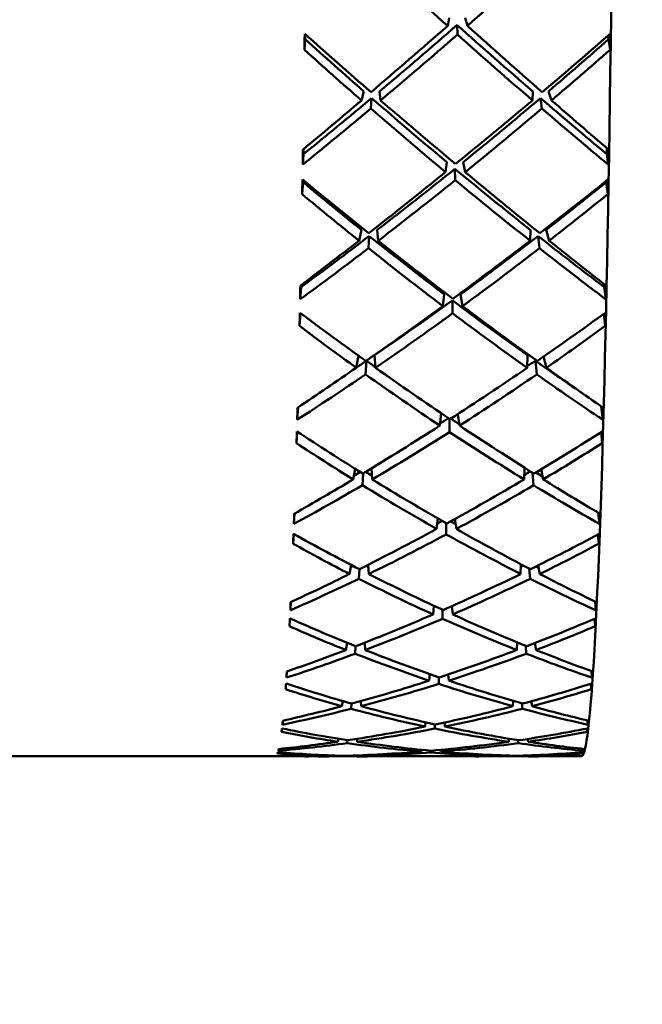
# Model space of a CAD drawing. Header units: inches. Extents: x 0.1 to 33.9, y 0.6 to 21.4.
# Tile 24 of 82: x 12.612 to 12.791, y 10.532 to 10.815. Entities that reach past the tile are written whole.
import ezdxf

# ---------------------------------------------------------------- set-up
doc = ezdxf.new("R2010")
doc.units = ezdxf.units.IN
doc.header["$MEASUREMENT"] = 0
doc.layers.add('Dimension (ANSI)', color=7, linetype='Continuous', lineweight=25)
doc.layers.add('Visible (ANSI)', color=7, linetype='Continuous', lineweight=50)
doc.styles.add('Note Text (ANSI)', font='tahoma.ttf')
doc.dimstyles.new('Default (ANSI)', dxfattribs={"dimtxt": 0.12, "dimasz": 0.098425, "dimexe": 0.125, "dimexo": 0.0625, "dimgap": 0.031496, "dimtad": 0, "dimtih": 1, "dimtoh": 1, "dimrnd": 1e-08, "dimzin": 4, "dimdsep": 46, "dimtxsty": 'Note Text (ANSI)', "dimcen": 0.09, "dimdle": 0.393701, "dimclrd": 256, "dimclre": 256, "dimclrt": 256, "dimadec": 0, "dimazin": 1, "dimtfac": 1, "dimtofl": 0, "dimtmove": 0, "dimatfit": 3, "dimfxl": 1, "dimtolj": 1, "dimtzin": 4, "dimlwd": -1, "dimlwe": -1, "dimarcsym": 0})

# ---------------------------------------------------------------- blocks, each defined once
blk = doc.blocks.new('*D7')
at = {"layer": 'Defpoints', "color": 0, "transparency": 16777216}
for p in [(9.9454, 11.55637), (17.62616, 11.55637), (17.81611, 5.63787)]:
    blk.add_point(p, dxfattribs=at)
at = {"layer": 'Dimension (ANSI)', "transparency": 16777216}
for p, q in [((10.0079, 11.55637), (17.75116, 11.55637)), ((17.62616, 11.45795), (17.62616, 8.69112)), ((17.62616, 5.7363), (17.62616, 8.50313))]:
    blk.add_line(p, q, dxfattribs=at)
for points in [[(17.60975, 11.45795), (17.64256, 11.45795), (17.62616, 11.55637)], [(17.60975, 5.7363), (17.64256, 5.7363), (17.62616, 5.63787)]]:
    blk.add_solid(points, dxfattribs=at)
at = {"layer": 'Dimension (ANSI)', "transparency": 16777216, "insert": (17.47465, 8.65962), "char_height": 0.12, "attachment_point": 1, "style": 'Note Text (ANSI)'}
blk.add_mtext('\\A1;5.92', dxfattribs=at)
blk = doc.blocks.new('*D8')
at = {"layer": 'Defpoints', "color": 0, "transparency": 16777216}
for p in [(9.9454, 11.55637), (18.50004, 11.55637), (16.92524, 4.57587)]:
    blk.add_point(p, dxfattribs=at)
at = {"layer": 'Dimension (ANSI)', "transparency": 16777216}
for p, q in [((10.0079, 11.55637), (18.62504, 11.55637)), ((18.50004, 11.45795), (18.50004, 8.16036)), ((18.50004, 4.6743), (18.50004, 7.97189)), ((16.98774, 4.57587), (18.62504, 4.57587))]:
    blk.add_line(p, q, dxfattribs=at)
for points in [[(18.48364, 11.45795), (18.51645, 11.45795), (18.50004, 11.55637)], [(18.48364, 4.6743), (18.51645, 4.6743), (18.50004, 4.57587)]]:
    blk.add_solid(points, dxfattribs=at)
at = {"layer": 'Dimension (ANSI)', "transparency": 16777216, "insert": (18.34632, 8.12886), "char_height": 0.12, "attachment_point": 1, "style": 'Note Text (ANSI)'}
blk.add_mtext('\\A1;6.98', dxfattribs=at)

msp = doc.modelspace()

# ---------------------------------------------------------------- linework, layer by layer
at = {"layer": 'Visible (ANSI)'}
for p, q in [((12.7351, 10.81506), (12.73471, 10.81275)), ((12.73741, 10.813), (12.73751, 10.81025)), ((12.73977, 10.81506), (12.74037, 10.81275)), ((12.69383, 10.80889), (12.69357, 10.8059)), ((12.78088, 10.80889), (12.78133, 10.8059)), ((12.71066, 10.79394), (12.70996, 10.79135)), ((12.71517, 10.79394), (12.71546, 10.79135)), ((12.75904, 10.79135), (12.75911, 10.79394)), ((12.76454, 10.79135), (12.76363, 10.79394)), ((12.71265, 10.789), (12.71287, 10.79201)), ((12.76135, 10.79201), (12.76177, 10.789)), ((12.69337, 10.77593), (12.69312, 10.7729)), ((12.78035, 10.77593), (12.78079, 10.7729)), ((12.73449, 10.77361), (12.73409, 10.77075)), ((12.73915, 10.77361), (12.73975, 10.77075)), ((12.73679, 10.7717), (12.73688, 10.76844)), ((12.6932, 10.7679), (12.69293, 10.76442)), ((12.78025, 10.7679), (12.78069, 10.76442)), ((12.70998, 10.75414), (12.70927, 10.75104)), ((12.7145, 10.75414), (12.71477, 10.75104)), ((12.75835, 10.75104), (12.75844, 10.75414)), ((12.76386, 10.75104), (12.76295, 10.75414)), ((12.71196, 10.74888), (12.71219, 10.75237)), ((12.76067, 10.75237), (12.76108, 10.74888)), ((12.69264, 10.73773), (12.69238, 10.73423)), ((12.77962, 10.73773), (12.78006, 10.73423)), ((12.73375, 10.73562), (12.73335, 10.73228)), ((12.73605, 10.73389), (12.73613, 10.73018)), ((12.73842, 10.73562), (12.739, 10.73228)), ((12.69243, 10.73024), (12.69217, 10.72655)), ((12.77954, 10.73003), (12.77993, 10.72655)), ((12.70916, 10.71798), (12.70847, 10.71455)), ((12.71116, 10.71263), (12.7114, 10.71655)), ((12.71371, 10.71812), (12.71397, 10.71455)), ((12.75755, 10.71455), (12.75765, 10.71812)), ((12.75988, 10.71655), (12.76027, 10.71263)), ((12.76305, 10.71455), (12.76225, 10.71779)), ((12.69178, 10.70319), (12.69153, 10.69964)), ((12.7788, 10.70344), (12.77921, 10.69964)), ((12.73288, 10.70146), (12.73249, 10.69793)), ((12.7352, 10.6999), (12.73527, 10.69609)), ((12.73764, 10.70126), (12.73815, 10.69793)), ((12.69152, 10.69617), (12.6913, 10.69291)), ((12.77875, 10.696), (12.77905, 10.69291)), ((12.70813, 10.68553), (12.70756, 10.68247)), ((12.71286, 10.68567), (12.71307, 10.68247)), ((12.75664, 10.68247), (12.75673, 10.68587)), ((12.76215, 10.68247), (12.76151, 10.68537)), ((12.71025, 10.68081), (12.71045, 10.6842)), ((12.75904, 10.68441), (12.75936, 10.68081)), ((12.69078, 10.67269), (12.69058, 10.6697)), ((12.73185, 10.67129), (12.73154, 10.66824)), ((12.73681, 10.67113), (12.7372, 10.66824)), ((12.77795, 10.67288), (12.77826, 10.6697)), ((12.73427, 10.66991), (12.73431, 10.66669)), ((12.69051, 10.66679), (12.69033, 10.66401)), ((12.77785, 10.66665), (12.77809, 10.66401)), ((12.70701, 10.6579), (12.70657, 10.6553)), ((12.71192, 10.65798), (12.71207, 10.6553)), ((12.75565, 10.6553), (12.75572, 10.65813)), ((12.75812, 10.65687), (12.75836, 10.65393)), ((12.76115, 10.6553), (12.76066, 10.65777)), ((12.70924, 10.65393), (12.7094, 10.65671)), ((12.68971, 10.64726), (12.68955, 10.64487)), ((12.73075, 10.64619), (12.7305, 10.6437)), ((12.73587, 10.64606), (12.73616, 10.6437)), ((12.77701, 10.6474), (12.77722, 10.64487)), ((12.73324, 10.64503), (12.73327, 10.64245)), ((12.77686, 10.64244), (12.77704, 10.64031)), ((12.70584, 10.63554), (12.70549, 10.63347)), ((12.70817, 10.63241), (12.70829, 10.63455)), ((12.71089, 10.63557), (12.711, 10.63347)), ((12.75457, 10.63347), (12.75464, 10.63568)), ((12.75711, 10.63467), (12.75728, 10.63241)), ((12.76008, 10.63347), (12.75971, 10.63544)), ((12.68856, 10.62731), (12.68845, 10.62554)), ((12.72958, 10.62655), (12.7294, 10.62467)), ((12.73215, 10.62566), (12.73216, 10.62375)), ((12.73485, 10.62646), (12.73505, 10.62467)), ((12.77597, 10.62741), (12.77612, 10.62554)), ((12.77581, 10.62376), (12.77592, 10.62219)), ((12.7046, 10.61881), (12.70436, 10.61733)), ((12.70703, 10.6166), (12.70712, 10.61809)), ((12.7098, 10.6188), (12.70987, 10.61733)), ((12.75344, 10.61733), (12.75349, 10.61888)), ((12.75604, 10.61815), (12.75615, 10.6166)), ((12.75895, 10.61733), (12.7587, 10.61874)), ((12.72836, 10.61269), (12.72825, 10.61147)), ((12.731, 10.6121), (12.73101, 10.61089)), ((12.73378, 10.61263), (12.7339, 10.61147)), ((12.77488, 10.61322), (12.77497, 10.61202)), ((12.77469, 10.6109), (12.77476, 10.60993)), ((12.70333, 10.60796), (12.70319, 10.60712)), ((12.70586, 10.60673), (12.70591, 10.60755)), ((12.70866, 10.60794), (12.70869, 10.60712)), ((12.75227, 10.60712), (12.7523, 10.60799)), ((12.75492, 10.60756), (12.75497, 10.60673)), ((12.75778, 10.60712), (12.75764, 10.60792)), ((12.70202, 10.60317), (12.702, 10.60301)), ((12.70467, 10.60296), (12.70467, 10.60308)), ((12.7075, 10.60316), (12.7075, 10.60301)), ((12.72711, 10.60482), (12.72706, 10.6043)), ((12.72982, 10.60456), (12.72982, 10.60407)), ((12.73267, 10.60479), (12.73272, 10.6043)), ((12.75108, 10.60301), (12.75109, 10.60317)), ((12.75377, 10.60308), (12.75378, 10.60296)), ((12.75658, 10.60301), (12.75656, 10.60316)), ((12.77355, 10.60408), (12.77358, 10.60372)), ((12.77375, 10.60505), (12.77379, 10.60452)), ((12.60198, 10.60293), (12.6937, 10.60293)), ((12.69908, 10.60293), (12.70993, 10.60293)), ((12.71552, 10.60293), (12.74266, 10.60293)), ((12.74825, 10.60293), (12.7591, 10.60293)), ((12.76449, 10.60293), (12.77312, 10.60293))]:
    msp.add_line(p, q, dxfattribs=at)
for centre, major_axis, ratio, start_param, end_param in [((12.77312, 10.99387), (0, 0.39094), 0.024389, 3.141593, 6.283185), ((12.76491, 10.99387), (0.37222, -0.37603), 0.287383, 4.861166, 4.916947), ((12.69327, 10.99387), (0.38096, 0.37275), 0.309449, 4.536994, 4.592775), ((12.76491, 10.99387), (0.38852, 0.3827), 0.205528, 4.380596, 4.436377), ((12.69327, 10.99387), (0.37609, 0.36798), 0.309449, 4.474162, 4.530949), ((12.76491, 10.99387), (0.36746, -0.37122), 0.287383, 4.922992, 4.979779), ((12.69327, 10.99387), (0.38291, -0.38467), 0.182184, 5.014699, 5.070479), ((12.71239, 10.99387), (-0.01561, -0.39094), 0.032961, 5.202101, 5.215298), ((12.69327, 10.99387), (0.37654, -0.37957), 0.248608, 4.95899, 5.008086), ((12.71239, 10.99387), (-0.01541, -0.38594), 0.032961, 5.209478, 5.213542), ((12.69327, 10.99387), (0.38096, 0.37275), 0.309449, 4.474162, 4.529762), ((12.76491, 10.99387), (0.37222, -0.37603), 0.287383, 4.924179, 4.979779), ((12.76491, 10.99387), (0.3841, 0.37681), 0.271208, 4.444619, 4.493715), ((12.74579, 10.99387), (0.0155, -0.38594), 0.081662, 1.06768, 1.071033), ((12.74579, 10.99387), (0.0157, -0.39094), 0.081662, 1.065923, 1.079121), ((12.76491, 10.99387), (0.35877, -0.36398), 0.35775, 4.873204, 4.91791), ((12.69327, 10.99387), (0.36959, 0.35968), 0.378659, 4.538914, 4.583621), ((12.76491, 10.99387), (0.36342, -0.36869), 0.35775, 4.874961, 4.91791), ((12.69327, 10.99387), (0.37438, 0.36434), 0.378659, 4.538914, 4.581864), ((12.76491, 10.99387), (0.38852, 0.3827), 0.205528, 4.330595, 4.373545), ((12.69327, 10.99387), (0.37609, 0.36798), 0.309449, 4.418641, 4.4683), ((12.76491, 10.99387), (0.35877, -0.36398), 0.35775, 4.923773, 4.980742), ((12.69327, 10.99387), (0.37654, -0.37957), 0.248608, 5.015138, 5.070737), ((12.76491, 10.99387), (0.3841, 0.37681), 0.271208, 4.381968, 4.437568), ((12.69327, 10.99387), (0.36959, 0.35968), 0.378659, 4.476083, 4.533052), ((12.76491, 10.99387), (0.36746, -0.37122), 0.287383, 4.985641, 5.0353), ((12.69327, 10.99387), (0.38291, -0.38467), 0.182184, 5.077531, 5.12048), ((12.69327, 10.99387), (0.38096, 0.37275), 0.309449, 4.418015, 4.467111), ((12.76491, 10.99387), (0.36342, -0.36869), 0.35775, 4.924962, 4.980742), ((12.69327, 10.99387), (0.37438, 0.36434), 0.378659, 4.476083, 4.531863), ((12.76491, 10.99387), (0.37222, -0.37603), 0.287383, 4.98683, 5.035926), ((12.71239, 10.99387), (-0.01268, -0.39094), 0.037522, 5.301098, 5.314296), ((12.71239, 10.99387), (-0.01252, -0.38594), 0.037522, 5.309156, 5.31367), ((12.74579, 10.99387), (0.01259, -0.38594), 0.086249, 0.967918, 0.973204), ((12.74579, 10.99387), (0.01276, -0.39094), 0.086249, 0.967292, 0.98049), ((12.76491, 10.99387), (0.3841, 0.37681), 0.271208, 4.318955, 4.374736), ((12.69327, 10.99387), (0.36959, 0.35968), 0.378659, 4.413251, 4.470037), ((12.76491, 10.99387), (0.35877, -0.36398), 0.35775, 4.986788, 5.043574), ((12.69327, 10.99387), (0.37654, -0.37957), 0.248608, 5.07797, 5.13375), ((12.71239, 10.99387), (-0.0183, -0.39094), 0.027501, 5.327735, 5.340933), ((12.69327, 10.99387), (0.36862, -0.37303), 0.317352, 5.022566, 5.071663), ((12.71239, 10.99387), (-0.01807, -0.38594), 0.027501, 5.337334, 5.339177), ((12.76491, 10.99387), (0.34855, -0.35542), 0.43158, 4.937518, 4.982224), ((12.69327, 10.99387), (0.37438, 0.36434), 0.378659, 4.413251, 4.46885), ((12.76491, 10.99387), (0.36342, -0.36869), 0.35775, 4.987975, 5.043574), ((12.76491, 10.99387), (0.37829, 0.36932), 0.338955, 4.383397, 4.432494), ((12.69327, 10.99387), (-0.36183, -0.34975), 0.451011, 1.337158, 1.381864), ((12.74579, 10.99387), (0.01816, -0.38594), 0.076172, 0.941712, 0.942783), ((12.74579, 10.99387), (0.01839, -0.39094), 0.076172, 0.939956, 0.953153), ((12.76491, 10.99387), (0.35306, -0.36003), 0.43158, 4.939274, 4.982224), ((12.69327, 10.99387), (-0.36652, -0.35428), 0.451011, 1.337158, 1.380108), ((12.76491, 10.99387), (0.3841, 0.37681), 0.271208, 4.268954, 4.311904), ((12.69327, 10.99387), (0.36959, 0.35968), 0.378659, 4.357729, 4.407389), ((12.76491, 10.99387), (0.34855, -0.35542), 0.43158, 4.988086, 5.045055), ((12.69327, 10.99387), (0.36862, -0.37303), 0.317352, 5.078714, 5.134313), ((12.76491, 10.99387), (0.37829, 0.36932), 0.338955, 4.320747, 4.376346), ((12.69327, 10.99387), (-0.36183, -0.34975), 0.451011, 1.274326, 1.331296), ((12.76491, 10.99387), (0.35877, -0.36398), 0.35775, 5.049436, 5.099096), ((12.69327, 10.99387), (0.37654, -0.37957), 0.248608, 5.140801, 5.183751), ((12.69327, 10.99387), (0.37438, 0.36434), 0.378659, 4.357103, 4.4062), ((12.76491, 10.99387), (0.35306, -0.36003), 0.43158, 4.989275, 5.045055), ((12.69327, 10.99387), (-0.36652, -0.35428), 0.451011, 1.274326, 1.330107), ((12.76491, 10.99387), (0.36342, -0.36869), 0.35775, 5.050625, 5.099722), ((12.71239, 10.99387), (-0.01561, -0.39094), 0.032961, 5.426862, 5.440059), ((12.71239, 10.99387), (-0.01541, -0.38594), 0.032961, 5.437545, 5.439434), ((12.74579, 10.99387), (0.0155, -0.38594), 0.081662, 0.841788, 0.844531), ((12.74579, 10.99387), (0.0157, -0.39094), 0.081662, 0.841163, 0.85436), ((12.69327, 10.99387), (-0.36183, -0.34975), 0.451011, 1.211494, 1.268281), ((12.76491, 10.99387), (0.34855, -0.35542), 0.43158, 5.051101, 5.107887), ((12.71239, 10.99387), (-0.0207, -0.39094), 0.021229, 5.453236, 5.466433), ((12.69327, 10.99387), (-0.35915, 0.36511), 0.389112, 1.944968, 1.994064), ((12.76491, 10.99387), (0.37829, 0.36932), 0.338955, 4.257734, 4.313514), ((12.69327, 10.99387), (0.36862, -0.37303), 0.317352, 5.141546, 5.197326), ((12.76491, 10.99387), (0.37114, 0.36021), 0.409426, 4.32277, 4.371866), ((12.74579, 10.99387), (0.02079, -0.39094), 0.069871, 0.81416, 0.827358), ((12.69327, 10.99387), (-0.36652, -0.35428), 0.451011, 1.211494, 1.267094), ((12.76491, 10.99387), (0.35306, -0.36003), 0.43158, 5.052288, 5.107887), ((12.76491, 10.99387), (0.3411, -0.35015), 0.50976, 5.004397, 5.047347), ((12.69327, 10.99387), (-0.35755, -0.34247), 0.527332, 1.278184, 1.321134), ((12.69327, 10.99387), (-0.36183, -0.34975), 0.451011, 1.198217, 1.205632), ((12.76491, 10.99387), (0.33674, -0.34567), 0.50976, 5.053209, 5.060018), ((12.69327, 10.99387), (-0.35297, -0.33809), 0.527332, 1.266385, 1.272322), ((12.76491, 10.99387), (0.34855, -0.35542), 0.43158, 5.11375, 5.150916), ((12.76491, 10.99387), (0.37829, 0.36932), 0.338955, 4.207733, 4.250682), ((12.69327, 10.99387), (-0.35915, 0.36511), 0.389112, 2.001115, 2.056714), ((12.76491, 10.99387), (0.37114, 0.36021), 0.409426, 4.26012, 4.315719), ((12.69327, 10.99387), (0.36862, -0.37303), 0.317352, 5.204377, 5.247327), ((12.69327, 10.99387), (-0.36652, -0.35428), 0.451011, 1.155347, 1.204443), ((12.76491, 10.99387), (0.3411, -0.35015), 0.50976, 5.054398, 5.110179), ((12.69327, 10.99387), (-0.35755, -0.34247), 0.527332, 1.215353, 1.271133), ((12.76491, 10.99387), (0.35306, -0.36003), 0.43158, 5.114939, 5.164035), ((12.71239, 10.99387), (-0.0183, -0.39094), 0.027501, 5.552496, 5.565694), ((12.74579, 10.99387), (0.01839, -0.39094), 0.076172, 0.715195, 0.728393), ((12.69327, 10.99387), (-0.35297, -0.33809), 0.527332, 1.202596, 1.208737), ((12.76491, 10.99387), (0.33674, -0.34567), 0.50976, 5.117281, 5.123865), ((12.76491, 10.99387), (0.37114, 0.36021), 0.409426, 4.197107, 4.252887), ((12.69327, 10.99387), (-0.35915, 0.36511), 0.389112, 2.063947, 2.119727), ((12.71239, 10.99387), (-0.02277, -0.39094), 0.014248, 5.578605, 5.591803), ((12.69327, 10.99387), (-0.34811, 0.35591), 0.464699, 2.009582, 2.058678), ((12.69327, 10.99387), (-0.35755, -0.34247), 0.527332, 1.152521, 1.20812), ((12.76491, 10.99387), (0.3411, -0.35015), 0.50976, 5.117411, 5.17301), ((12.76491, 10.99387), (0.36277, 0.34941), 0.48338, 4.263048, 4.312144), ((12.74579, 10.99387), (0.02285, -0.39094), 0.062861, 0.688537, 0.701735), ((12.76491, 10.99387), (0.3274, -0.33926), 0.593357, 5.07093, 5.11388), ((12.69327, 10.99387), (-0.34775, -0.32871), 0.608595, 1.221301, 1.264251), ((12.76491, 10.99387), (0.37114, 0.36021), 0.409426, 4.147106, 4.190055), ((12.69327, 10.99387), (-0.35297, -0.33809), 0.527332, 1.139708, 1.144483), ((12.76491, 10.99387), (0.32322, -0.33492), 0.593357, 5.121615, 5.126396), ((12.69327, 10.99387), (-0.34811, 0.35591), 0.464699, 2.065729, 2.121329), ((12.76491, 10.99387), (0.36277, 0.34941), 0.48338, 4.200397, 4.255996), ((12.69327, 10.99387), (-0.3433, -0.3245), 0.608595, 1.209554, 1.214098), ((12.76491, 10.99387), (0.33674, -0.34567), 0.50976, 5.181574, 5.186742), ((12.69327, 10.99387), (-0.35915, 0.36511), 0.389112, 2.126779, 2.169728), ((12.69327, 10.99387), (-0.35755, -0.34247), 0.527332, 1.096373, 1.145469), ((12.76491, 10.99387), (0.3274, -0.33926), 0.593357, 5.120931, 5.176712), ((12.69327, 10.99387), (-0.34775, -0.32871), 0.608595, 1.158469, 1.21425), ((12.76491, 10.99387), (0.3411, -0.35015), 0.50976, 5.180062, 5.229158), ((12.71239, 10.99387), (-0.0207, -0.39094), 0.021229, 5.677996, 5.691194), ((12.74579, 10.99387), (0.02079, -0.39094), 0.069871, 0.589399, 0.602597), ((12.76491, 10.99387), (0.36277, 0.34941), 0.48338, 4.137384, 4.193164), ((12.69327, 10.99387), (-0.3433, -0.3245), 0.608595, 1.145933, 1.149658), ((12.76491, 10.99387), (0.32322, -0.33492), 0.593357, 5.186102, 5.190057), ((12.69327, 10.99387), (-0.34811, 0.35591), 0.464699, 2.128561, 2.184342), ((12.71239, 10.99387), (-0.02448, -0.39094), 0.006667, 5.703857, 5.717054), ((12.69327, 10.99387), (-0.33542, 0.34556), 0.545072, 2.07521, 2.124306), ((12.69327, 10.99387), (-0.34775, -0.32871), 0.608595, 1.095638, 1.151237), ((12.76491, 10.99387), (0.3274, -0.33926), 0.593357, 5.183944, 5.239544), ((12.76491, 10.99387), (0.3534, 0.3368), 0.561702, 4.204821, 4.253917), ((12.74579, 10.99387), (0.02455, -0.39094), 0.055255, 0.563078, 0.576276), ((12.76491, 10.99387), (0.31162, -0.3278), 0.683671, 5.140313, 5.183262), ((12.69327, 10.99387), (-0.33774, -0.31239), 0.695963, 1.168656, 1.211605), ((12.69327, 10.99387), (-0.3433, -0.3245), 0.608595, 1.083191, 1.084974), ((12.76491, 10.99387), (0.30763, -0.3236), 0.683671, 5.193734, 5.19566), ((12.69327, 10.99387), (-0.33342, -0.3084), 0.695963, 1.156956, 1.158832), ((12.76491, 10.99387), (0.32322, -0.33492), 0.593357, 5.250849, 5.252783), ((12.69327, 10.99387), (-0.34775, -0.32871), 0.608595, 1.03949, 1.088586), ((12.76491, 10.99387), (0.36277, 0.34941), 0.48338, 4.087383, 4.130333), ((12.76491, 10.99387), (0.31162, -0.3278), 0.683671, 5.190314, 5.246094), ((12.69327, 10.99387), (-0.33542, 0.34556), 0.545072, 2.131357, 2.186957), ((12.76491, 10.99387), (0.3534, 0.3368), 0.561702, 4.14217, 4.19777), ((12.69327, 10.99387), (-0.33774, -0.31239), 0.695963, 1.105824, 1.161605), ((12.76491, 10.99387), (0.3274, -0.33926), 0.593357, 5.246595, 5.295691), ((12.69327, 10.99387), (-0.34811, 0.35591), 0.464699, 2.191393, 2.234343), ((12.71239, 10.99387), (-0.02277, -0.39094), 0.014248, 5.803366, 5.816564), ((12.69327, 10.99387), (-0.33342, -0.3084), 0.695963, 1.093474, 1.093793), ((12.76491, 10.99387), (0.30763, -0.3236), 0.683671, 5.258852, 5.259171), ((12.74579, 10.99387), (0.02285, -0.39094), 0.062861, 0.463777, 0.476974), ((12.76491, 10.99387), (0.3534, 0.3368), 0.561702, 4.079157, 4.134938), ((12.69327, 10.99387), (-0.33542, 0.34556), 0.545072, 2.194189, 2.24997), ((12.71239, 10.99387), (0.02581, 0.39094), 0.001394, 3.582569, 3.595767), ((12.76491, 10.99387), (0.29251, -0.31698), 0.782281, 5.217032, 5.259982), ((12.69327, 10.99387), (-0.32089, 0.33435), 0.631391, 2.142706, 2.191802), ((12.69327, 10.99387), (-0.33774, -0.31239), 0.695963, 1.042992, 1.098592), ((12.76491, 10.99387), (0.31162, -0.3278), 0.683671, 5.253327, 5.308926), ((12.76491, 10.99387), (0.3434, 0.32204), 0.645444, 4.149369, 4.198466), ((12.69327, 10.99387), (-0.32931, -0.29159), 0.790768, 1.126899, 1.169848), ((12.74579, 10.99387), (0.02587, -0.39094), 0.047173, 0.437764, 0.450961), ((12.69327, 10.99387), (-0.33774, -0.31239), 0.695963, 0.986845, 1.035941), ((12.76491, 10.99387), (0.3534, 0.3368), 0.561702, 4.029156, 4.072106), ((12.76491, 10.99387), (0.29251, -0.31698), 0.782281, 5.267033, 5.322814), ((12.69327, 10.99387), (-0.32089, 0.33435), 0.631391, 2.198854, 2.254453), ((12.76491, 10.99387), (0.3434, 0.32204), 0.645444, 4.086719, 4.142318), ((12.69327, 10.99387), (-0.32931, -0.29159), 0.790768, 1.064067, 1.119847), ((12.76491, 10.99387), (0.31162, -0.3278), 0.683671, 5.315977, 5.365074), ((12.69327, 10.99387), (-0.33542, 0.34556), 0.545072, 2.257021, 2.299971), ((12.71239, 10.99387), (-0.02448, -0.39094), 0.006667, 5.928617, 5.941815), ((12.74579, 10.99387), (0.02455, -0.39094), 0.055255, 0.338317, 0.351515), ((12.71239, 10.99387), (0.02673, 0.39094), 0.009809, 3.457485, 3.470682), ((12.69327, 10.99387), (-0.30393, 0.32291), 0.725071, 2.214324, 2.26342), ((12.76491, 10.99387), (0.3434, 0.32204), 0.645444, 4.023706, 4.079486), ((12.69327, 10.99387), (-0.32931, -0.29159), 0.790768, 1.001235, 1.056834), ((12.76491, 10.99387), (0.29251, -0.31698), 0.782281, 5.330046, 5.385645), ((12.69327, 10.99387), (-0.32089, 0.33435), 0.631391, 2.261686, 2.317466), ((12.76491, 10.99387), (0.33371, 0.3042), 0.73585, 4.100047, 4.149143), ((12.74579, 10.99387), (0.02677, -0.39094), 0.038742, 0.312568, 0.325766), ((12.76491, 10.99387), (0.26295, -0.313), 0.890839, 5.325492, 5.368441), ((12.69327, 10.99387), (-0.33118, -0.25533), 0.893926, 1.131389, 1.174338), ((12.76491, 10.99387), (0.3434, 0.32204), 0.645444, 3.973705, 4.016655), ((12.69327, 10.99387), (-0.30393, 0.32291), 0.725071, 2.270471, 2.326071), ((12.76491, 10.99387), (0.33371, 0.3042), 0.73585, 4.037396, 4.092995), ((12.69327, 10.99387), (-0.32089, 0.33435), 0.631391, 2.324517, 2.367467), ((12.69327, 10.99387), (-0.32931, -0.29159), 0.790768, 0.945088, 0.994184), ((12.76491, 10.99387), (0.26295, -0.313), 0.890839, 5.375492, 5.431273), ((12.69327, 10.99387), (-0.33118, -0.25533), 0.893926, 1.068557, 1.124337), ((12.76491, 10.99387), (0.29251, -0.31698), 0.782281, 5.392697, 5.441793), ((12.71239, 10.99387), (0.02581, 0.39094), 0.001394, 3.357809, 3.371006), ((12.74579, 10.99387), (0.02587, -0.39094), 0.047173, 0.213003, 0.2262), ((12.71239, 10.99387), (0.02724, 0.39094), 0.01845, 3.332436, 3.345633), ((12.76491, 10.99387), (-0.12486, -0.3715), 0.975208, 0.127185, 0.170134), ((12.69327, 10.99387), (-0.28217, 0.31349), 0.8278, 2.298477, 2.347573), ((12.76491, 10.99387), (0.33371, 0.3042), 0.73585, 3.974383, 4.030164), ((12.69327, 10.99387), (-0.33118, -0.25533), 0.893926, 1.005725, 1.061325), ((12.76491, 10.99387), (0.26295, -0.313), 0.890839, 5.438505, 5.494105), ((12.69327, 10.99387), (-0.30393, 0.32291), 0.725071, 2.333303, 2.389084), ((12.76491, 10.99387), (0.32757, 0.27957), 0.83425, 4.069255, 4.118351), ((12.69327, 10.99387), (0.39195, -0.09348), 0.968506, 5.10045, 5.1434), ((12.74579, 10.99387), (0.02726, -0.39094), 0.030093, 0.187459, 0.200657), ((12.69327, 10.99387), (-0.33118, -0.25533), 0.893926, 0.949578, 0.998674), ((12.76491, 10.99387), (0.33371, 0.3042), 0.73585, 3.924382, 3.967332), ((12.76491, 10.99387), (-0.12486, -0.3715), 0.975208, 0.177186, 0.232966), ((12.69327, 10.99387), (-0.28217, 0.31349), 0.8278, 2.354624, 2.410224), ((12.76491, 10.99387), (0.32757, 0.27957), 0.83425, 4.006604, 4.062203), ((12.69327, 10.99387), (0.39195, -0.09348), 0.968506, 5.037618, 5.093399), ((12.76491, 10.99387), (0.26295, -0.313), 0.890839, 5.501156, 5.550252), ((12.69327, 10.99387), (-0.30393, 0.32291), 0.725071, 2.396135, 2.439085), ((12.71239, 10.99387), (0.02733, 0.39094), 0.027184, 3.207386, 3.220584), ((12.76491, 10.99387), (-0.27218, -0.31224), 0.864334, 0.581801, 0.624751), ((12.69327, 10.99387), (-0.23164, 0.32463), 0.940387, 2.473497, 2.522593), ((12.71239, 10.99387), (0.02673, 0.39094), 0.009809, 3.232724, 3.245921), ((12.76491, 10.99387), (0.32757, 0.27957), 0.83425, 3.915596, 3.93654), ((12.76491, 10.99387), (0.32757, 0.27957), 0.83425, 3.943591, 3.999372), ((12.69327, 10.99387), (0.39195, -0.09348), 0.968506, 4.974787, 5.030386), ((12.69327, 10.99387), (-0.23164, 0.32463), 0.940387, 2.529645, 2.550589), ((12.76491, 10.99387), (-0.12486, -0.3715), 0.975208, 0.240199, 0.295798), ((12.69327, 10.99387), (-0.28217, 0.31349), 0.8278, 2.417456, 2.473237), ((12.76491, 10.99387), (0.34907, 0.21274), 0.939612, 4.136984, 4.157928), ((12.76491, 10.99387), (0.34907, 0.21274), 0.939612, 4.164979, 4.214075), ((12.69327, 10.99387), (0.32834, -0.26727), 0.868944, 5.486097, 5.529047), ((12.69327, 10.99387), (-0.28217, 0.31349), 0.8278, 2.480288, 2.501232), ((12.74579, 10.99387), (0.02732, -0.39094), 0.021358, 0.062401, 0.075599), ((12.74579, 10.99387), (0.02677, -0.39094), 0.038742, 0.087807, 0.101005), ((12.69327, 10.99387), (0.39195, -0.09348), 0.968506, 4.947098, 4.967735), ((12.76491, 10.99387), (-0.27218, -0.31224), 0.864334, 0.631802, 0.653026), ((12.69327, 10.99387), (0.32834, -0.26727), 0.868944, 5.458172, 5.479046), ((12.76491, 10.99387), (-0.12486, -0.3715), 0.975208, 0.302849, 0.323825)]:
    msp.add_ellipse(centre, major_axis=major_axis, ratio=ratio, start_param=start_param, end_param=end_param, dxfattribs=at)

# ---------------------------------------------------------------- dimensions: what is measured, and where the dimension line sits
at = {"layer": 'Dimension (ANSI)'}
for base, p1, override, picture, middle in [((17.62616, 11.55637), (17.81611, 5.63787), {"dimgap": 0.031496, "dimdec": 2, "dimse1": 1, "dimtol": 0, "dimlim": 0, "dimtp": 0, "dimtm": 0, "dimtdec": 2, "dimatfit": 1}, '*D7', (17.62616, 8.59712)), ((18.50004, 11.55637), (16.92524, 4.57587), {"dimgap": 0.031496, "dimdec": 2, "dimtol": 0, "dimlim": 0, "dimtp": 0, "dimtm": 0, "dimtdec": 2, "dimatfit": 1}, '*D8', (18.50004, 8.06612))]:
    dim = msp.add_linear_dim(base=base, p1=p1, p2=(9.9454, 11.55637), angle=90, dimstyle='Default (ANSI)', override=override, dxfattribs=at)
    dim.commit()
    dim.dimension.update_dxf_attribs({"geometry": picture, "text_midpoint": middle, "dimtype": 160})

doc.saveas('drawing.dxf')
